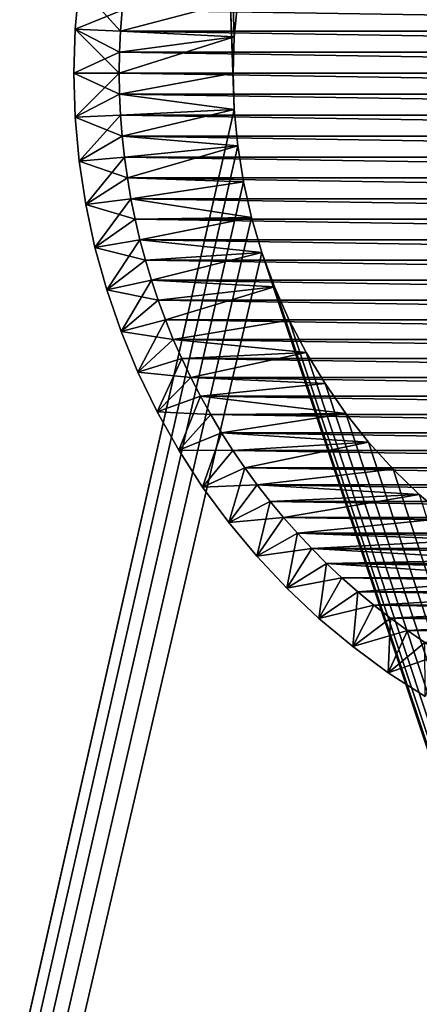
# Model space of a CAD drawing. Extents: x -260 to 260, y -882 to 882.
# Tile 12 of 234: x -217 to -208, y -620 to -599. Entities that reach past the tile are written whole.
import ezdxf

# ---------------------------------------------------------------- set-up
doc = ezdxf.new("R2010")
doc.units = 0
doc.header["$LTSCALE"] = 21.359881
for name, color, linetype in [('1', 7, 'CONTINUOUS'), ('10', 7, 'CONTINUOUS'), ('11', 7, 'CONTINUOUS'), ('12', 7, 'CONTINUOUS'), ('19', 7, 'CONTINUOUS'), ('2', 7, 'CONTINUOUS'), ('20', 7, 'CONTINUOUS'), ('9', 7, 'CONTINUOUS'), ('90', 7, 'CONTINUOUS'), ('91', 7, 'CONTINUOUS'), ('92', 7, 'CONTINUOUS'), ('93', 7, 'CONTINUOUS')]:
    doc.layers.add(name, color=color, linetype=linetype)

msp = doc.modelspace()

# ---------------------------------------------------------------- linework, layer by layer
at = {"layer": '1', "color": 7, "linetype": 'CONTINUOUS'}
for points in [[(-253.525, 0), (-253.525, -812.5), (253.525, 0), (-253.525, 0)], [(253.525, 0), (-253.525, -812.5), (253.525, -812.5), (253.525, 0)]]:
    msp.add_3dface(points, dxfattribs=at)
at = {"layer": '10', "color": 7, "linetype": 'CONTINUOUS'}
for points in [[(-212.474, -600.801, -9), (-212.5, -600, -9), (-212.474, -600.801, -20), (-212.474, -600.801, -9)], [(-212.5, -600, -9), (-212.5, -600, -20), (-212.474, -600.801, -20), (-212.5, -600, -9)], [(-212.397, -601.598, -9), (-212.474, -600.801, -9), (-212.397, -601.598, -20), (-212.397, -601.598, -9)], [(-212.397, -601.598, -20), (-212.474, -600.801, -9), (-212.474, -600.801, -20), (-212.397, -601.598, -20)], [(-212.27, -602.389, -9), (-212.397, -601.598, -9), (-212.27, -602.389, -20), (-212.27, -602.389, -9)], [(-212.27, -602.389, -20), (-212.397, -601.598, -9), (-212.397, -601.598, -20), (-212.27, -602.389, -20)], [(-212.091, -603.171, -9), (-212.27, -602.389, -9), (-212.091, -603.171, -20), (-212.091, -603.171, -9)], [(-212.091, -603.171, -20), (-212.27, -602.389, -9), (-212.27, -602.389, -20), (-212.091, -603.171, -20)], [(-211.863, -603.939, -9), (-212.091, -603.171, -9), (-211.863, -603.939, -20), (-211.863, -603.939, -9)], [(-211.863, -603.939, -20), (-212.091, -603.171, -9), (-212.091, -603.171, -20), (-211.863, -603.939, -20)], [(-211.586, -604.691, -9), (-211.863, -603.939, -9), (-211.586, -604.691, -20), (-211.586, -604.691, -9)], [(-211.586, -604.691, -20), (-211.863, -603.939, -9), (-211.863, -603.939, -20), (-211.586, -604.691, -20)], [(-211.262, -605.424, -9), (-211.586, -604.691, -9), (-211.262, -605.424, -20), (-211.262, -605.424, -9)], [(-211.262, -605.424, -20), (-211.586, -604.691, -9), (-211.586, -604.691, -20), (-211.262, -605.424, -20)], [(-210.891, -606.134, -9), (-211.262, -605.424, -9), (-210.891, -606.134, -20), (-210.891, -606.134, -9)], [(-210.891, -606.134, -20), (-211.262, -605.424, -9), (-211.262, -605.424, -20), (-210.891, -606.134, -20)], [(-210.476, -606.819, -9), (-210.891, -606.134, -9), (-210.476, -606.819, -20), (-210.476, -606.819, -9)], [(-210.476, -606.819, -20), (-210.891, -606.134, -9), (-210.891, -606.134, -20), (-210.476, -606.819, -20)], [(-210.018, -607.476, -9), (-210.476, -606.819, -9), (-210.018, -607.476, -20), (-210.018, -607.476, -9)], [(-210.018, -607.476, -20), (-210.476, -606.819, -9), (-210.476, -606.819, -20), (-210.018, -607.476, -20)], [(-209.518, -608.103, -9), (-210.018, -607.476, -9), (-209.518, -608.103, -20), (-209.518, -608.103, -9)], [(-209.518, -608.103, -20), (-210.018, -607.476, -9), (-210.018, -607.476, -20), (-209.518, -608.103, -20)], [(-208.979, -608.696, -9), (-209.518, -608.103, -9), (-208.979, -608.696, -20), (-208.979, -608.696, -9)], [(-208.979, -608.696, -20), (-209.518, -608.103, -9), (-209.518, -608.103, -20), (-208.979, -608.696, -20)], [(-208.404, -609.253, -9), (-208.979, -608.696, -9), (-208.404, -609.253, -20), (-208.404, -609.253, -9)], [(-208.404, -609.253, -20), (-208.979, -608.696, -9), (-208.979, -608.696, -20), (-208.404, -609.253, -20)], [(-207.794, -609.773, -20), (-208.404, -609.253, -9), (-208.404, -609.253, -20), (-207.794, -609.773, -20)]]:
    msp.add_3dface(points, dxfattribs=at)
at = {"layer": '11', "color": 7, "linetype": 'CONTINUOUS'}
for points in [[(-212.474, -599.199, -20), (-212.397, -598.402, -20), (-214.972, -599.077, -20), (-212.474, -599.199, -20)], [(-214.972, -599.077, -20), (-212.397, -598.402, -20), (-214.936, -598.616, -20), (-214.972, -599.077, -20)], [(-212.5, -600, -20), (-212.474, -599.199, -20), (-215, -600, -20), (-212.5, -600, -20)], [(-215, -600, -20), (-212.474, -599.199, -20), (-214.993, -599.538, -20), (-215, -600, -20)], [(-214.993, -599.538, -20), (-212.474, -599.199, -20), (-214.972, -599.077, -20), (-214.993, -599.538, -20)], [(-212.5, -600, -20), (-215, -600, -20), (-214.993, -600.462, -20), (-212.5, -600, -20)], [(-212.474, -600.801, -20), (-212.5, -600, -20), (-214.993, -600.462, -20), (-212.474, -600.801, -20)], [(-214.972, -600.923, -20), (-212.474, -600.801, -20), (-214.993, -600.462, -20), (-214.972, -600.923, -20)], [(-214.936, -601.384, -20), (-212.474, -600.801, -20), (-214.972, -600.923, -20), (-214.936, -601.384, -20)], [(-212.397, -601.598, -20), (-212.474, -600.801, -20), (-214.936, -601.384, -20), (-212.397, -601.598, -20)], [(-214.886, -601.843, -20), (-212.397, -601.598, -20), (-214.936, -601.384, -20), (-214.886, -601.843, -20)], [(-214.822, -602.301, -20), (-212.397, -601.598, -20), (-214.886, -601.843, -20), (-214.822, -602.301, -20)], [(-212.27, -602.389, -20), (-212.397, -601.598, -20), (-214.822, -602.301, -20), (-212.27, -602.389, -20)], [(-214.745, -602.756, -20), (-212.27, -602.389, -20), (-214.822, -602.301, -20), (-214.745, -602.756, -20)], [(-212.091, -603.171, -20), (-212.27, -602.389, -20), (-214.745, -602.756, -20), (-212.091, -603.171, -20)], [(-214.653, -603.209, -20), (-212.091, -603.171, -20), (-214.745, -602.756, -20), (-214.653, -603.209, -20)], [(-214.547, -603.659, -20), (-212.091, -603.171, -20), (-214.653, -603.209, -20), (-214.547, -603.659, -20)], [(-211.863, -603.939, -20), (-212.091, -603.171, -20), (-214.547, -603.659, -20), (-211.863, -603.939, -20)], [(-214.427, -604.105, -20), (-211.863, -603.939, -20), (-214.547, -603.659, -20), (-214.427, -604.105, -20)], [(-214.294, -604.547, -20), (-211.863, -603.939, -20), (-214.427, -604.105, -20), (-214.294, -604.547, -20)], [(-211.586, -604.691, -20), (-211.863, -603.939, -20), (-214.294, -604.547, -20), (-211.586, -604.691, -20)], [(-214.147, -604.985, -20), (-211.586, -604.691, -20), (-214.294, -604.547, -20), (-214.147, -604.985, -20)], [(-213.987, -605.419, -20), (-211.586, -604.691, -20), (-214.147, -604.985, -20), (-213.987, -605.419, -20)], [(-211.262, -605.424, -20), (-211.586, -604.691, -20), (-213.987, -605.419, -20), (-211.262, -605.424, -20)], [(-213.814, -605.847, -20), (-211.262, -605.424, -20), (-213.987, -605.419, -20), (-213.814, -605.847, -20)], [(-210.891, -606.134, -20), (-211.262, -605.424, -20), (-213.814, -605.847, -20), (-210.891, -606.134, -20)], [(-213.627, -606.269, -20), (-210.891, -606.134, -20), (-213.814, -605.847, -20), (-213.627, -606.269, -20)], [(-213.427, -606.686, -20), (-210.891, -606.134, -20), (-213.627, -606.269, -20), (-213.427, -606.686, -20)], [(-210.476, -606.819, -20), (-210.891, -606.134, -20), (-213.427, -606.686, -20), (-210.476, -606.819, -20)], [(-213.215, -607.096, -20), (-210.476, -606.819, -20), (-213.427, -606.686, -20), (-213.215, -607.096, -20)], [(-210.018, -607.476, -20), (-210.476, -606.819, -20), (-213.215, -607.096, -20), (-210.018, -607.476, -20)], [(-212.99, -607.5, -20), (-210.018, -607.476, -20), (-213.215, -607.096, -20), (-212.99, -607.5, -20)], [(-212.753, -607.896, -20), (-210.018, -607.476, -20), (-212.99, -607.5, -20), (-212.753, -607.896, -20)], [(-209.518, -608.103, -20), (-210.018, -607.476, -20), (-212.753, -607.896, -20), (-209.518, -608.103, -20)], [(-212.504, -608.285, -20), (-209.518, -608.103, -20), (-212.753, -607.896, -20), (-212.504, -608.285, -20)], [(-212.243, -608.667, -20), (-209.518, -608.103, -20), (-212.504, -608.285, -20), (-212.243, -608.667, -20)], [(-208.979, -608.696, -20), (-209.518, -608.103, -20), (-212.243, -608.667, -20), (-208.979, -608.696, -20)], [(-211.97, -609.04, -20), (-208.979, -608.696, -20), (-212.243, -608.667, -20), (-211.97, -609.04, -20)], [(-208.404, -609.253, -20), (-208.979, -608.696, -20), (-211.97, -609.04, -20), (-208.404, -609.253, -20)], [(-211.686, -609.404, -20), (-208.404, -609.253, -20), (-211.97, -609.04, -20), (-211.686, -609.404, -20)], [(-211.391, -609.759, -20), (-208.404, -609.253, -20), (-211.686, -609.404, -20), (-211.391, -609.759, -20)], [(-207.794, -609.773, -20), (-208.404, -609.253, -20), (-211.391, -609.759, -20), (-207.794, -609.773, -20)], [(-211.085, -610.105, -20), (-207.794, -609.773, -20), (-211.391, -609.759, -20), (-211.085, -610.105, -20)], [(-207.152, -610.252, -20), (-207.794, -609.773, -20), (-211.085, -610.105, -20), (-207.152, -610.252, -20)], [(-210.769, -610.442, -20), (-207.152, -610.252, -20), (-211.085, -610.105, -20), (-210.769, -610.442, -20)], [(-206.48, -610.689, -20), (-207.152, -610.252, -20), (-210.769, -610.442, -20), (-206.48, -610.689, -20)], [(-210.442, -610.769, -20), (-206.48, -610.689, -20), (-210.769, -610.442, -20), (-210.442, -610.769, -20)], [(-205.782, -611.083, -20), (-206.48, -610.689, -20), (-210.442, -610.769, -20), (-205.782, -611.083, -20)], [(-210.105, -611.085, -20), (-205.782, -611.083, -20), (-210.442, -610.769, -20), (-210.105, -611.085, -20)], [(-209.759, -611.391, -20), (-205.782, -611.083, -20), (-210.105, -611.085, -20), (-209.759, -611.391, -20)], [(-205.06, -611.43, -20), (-205.782, -611.083, -20), (-209.759, -611.391, -20), (-205.06, -611.43, -20)], [(-209.404, -611.686, -20), (-205.06, -611.43, -20), (-209.759, -611.391, -20), (-209.404, -611.686, -20)], [(-204.317, -611.731, -20), (-205.06, -611.43, -20), (-209.404, -611.686, -20), (-204.317, -611.731, -20)], [(-209.04, -611.97, -20), (-204.317, -611.731, -20), (-209.404, -611.686, -20), (-209.04, -611.97, -20)], [(-203.557, -611.983, -20), (-204.317, -611.731, -20), (-209.04, -611.97, -20), (-203.557, -611.983, -20)], [(-208.667, -612.243, -20), (-203.557, -611.983, -20), (-209.04, -611.97, -20), (-208.667, -612.243, -20)], [(-202.782, -612.187, -20), (-203.557, -611.983, -20), (-208.667, -612.243, -20), (-202.782, -612.187, -20)], [(-201.995, -612.34, -20), (-202.782, -612.187, -20), (-208.667, -612.243, -20), (-201.995, -612.34, -20)], [(-208.285, -612.504, -20), (-201.995, -612.34, -20), (-208.667, -612.243, -20), (-208.285, -612.504, -20)]]:
    msp.add_3dface(points, dxfattribs=at)
at = {"layer": '12', "color": 7, "linetype": 'CONTINUOUS'}
for points in [[(-214.936, -598.616, -70), (-185.028, -599.077, -70), (-214.972, -599.077, -70), (-214.936, -598.616, -70)], [(-185.064, -598.616, -70), (-185.028, -599.077, -70), (-214.936, -598.616, -70), (-185.064, -598.616, -70)], [(-214.972, -599.077, -70), (-185.007, -599.538, -70), (-214.993, -599.538, -70), (-214.972, -599.077, -70)], [(-185.028, -599.077, -70), (-185.007, -599.538, -70), (-214.972, -599.077, -70), (-185.028, -599.077, -70)], [(-214.993, -599.538, -70), (-185, -600, -70), (-215, -600, -70), (-214.993, -599.538, -70)], [(-185.007, -599.538, -70), (-185, -600, -70), (-214.993, -599.538, -70), (-185.007, -599.538, -70)], [(-215, -600, -70), (-185, -600, -70), (-185.007, -600.462, -70), (-215, -600, -70)], [(-214.993, -600.462, -70), (-215, -600, -70), (-185.007, -600.462, -70), (-214.993, -600.462, -70)], [(-214.972, -600.923, -70), (-214.993, -600.462, -70), (-185.028, -600.923, -70), (-214.972, -600.923, -70)], [(-185.028, -600.923, -70), (-214.993, -600.462, -70), (-185.007, -600.462, -70), (-185.028, -600.923, -70)], [(-214.936, -601.384, -70), (-214.972, -600.923, -70), (-185.064, -601.384, -70), (-214.936, -601.384, -70)], [(-185.064, -601.384, -70), (-214.972, -600.923, -70), (-185.028, -600.923, -70), (-185.064, -601.384, -70)], [(-214.886, -601.843, -70), (-214.936, -601.384, -70), (-185.114, -601.843, -70), (-214.886, -601.843, -70)], [(-185.114, -601.843, -70), (-214.936, -601.384, -70), (-185.064, -601.384, -70), (-185.114, -601.843, -70)], [(-214.822, -602.301, -70), (-214.886, -601.843, -70), (-185.178, -602.301, -70), (-214.822, -602.301, -70)], [(-185.178, -602.301, -70), (-214.886, -601.843, -70), (-185.114, -601.843, -70), (-185.178, -602.301, -70)], [(-214.745, -602.756, -70), (-214.822, -602.301, -70), (-185.255, -602.756, -70), (-214.745, -602.756, -70)], [(-185.255, -602.756, -70), (-214.822, -602.301, -70), (-185.178, -602.301, -70), (-185.255, -602.756, -70)], [(-214.653, -603.209, -70), (-214.745, -602.756, -70), (-185.347, -603.209, -70), (-214.653, -603.209, -70)], [(-185.347, -603.209, -70), (-214.745, -602.756, -70), (-185.255, -602.756, -70), (-185.347, -603.209, -70)], [(-214.547, -603.659, -70), (-214.653, -603.209, -70), (-185.453, -603.659, -70), (-214.547, -603.659, -70)], [(-185.453, -603.659, -70), (-214.653, -603.209, -70), (-185.347, -603.209, -70), (-185.453, -603.659, -70)], [(-214.427, -604.105, -70), (-214.547, -603.659, -70), (-185.573, -604.105, -70), (-214.427, -604.105, -70)], [(-185.573, -604.105, -70), (-214.547, -603.659, -70), (-185.453, -603.659, -70), (-185.573, -604.105, -70)], [(-214.294, -604.547, -70), (-214.427, -604.105, -70), (-185.706, -604.547, -70), (-214.294, -604.547, -70)], [(-185.706, -604.547, -70), (-214.427, -604.105, -70), (-185.573, -604.105, -70), (-185.706, -604.547, -70)], [(-214.147, -604.985, -70), (-214.294, -604.547, -70), (-185.853, -604.985, -70), (-214.147, -604.985, -70)], [(-185.853, -604.985, -70), (-214.294, -604.547, -70), (-185.706, -604.547, -70), (-185.853, -604.985, -70)], [(-213.987, -605.419, -70), (-214.147, -604.985, -70), (-186.013, -605.419, -70), (-213.987, -605.419, -70)], [(-186.013, -605.419, -70), (-214.147, -604.985, -70), (-185.853, -604.985, -70), (-186.013, -605.419, -70)], [(-213.814, -605.847, -70), (-213.987, -605.419, -70), (-186.186, -605.847, -70), (-213.814, -605.847, -70)], [(-186.186, -605.847, -70), (-213.987, -605.419, -70), (-186.013, -605.419, -70), (-186.186, -605.847, -70)], [(-213.627, -606.269, -70), (-213.814, -605.847, -70), (-186.373, -606.269, -70), (-213.627, -606.269, -70)], [(-186.373, -606.269, -70), (-213.814, -605.847, -70), (-186.186, -605.847, -70), (-186.373, -606.269, -70)], [(-213.427, -606.686, -70), (-213.627, -606.269, -70), (-186.573, -606.686, -70), (-213.427, -606.686, -70)], [(-186.573, -606.686, -70), (-213.627, -606.269, -70), (-186.373, -606.269, -70), (-186.573, -606.686, -70)], [(-213.215, -607.096, -70), (-213.427, -606.686, -70), (-186.785, -607.096, -70), (-213.215, -607.096, -70)], [(-186.785, -607.096, -70), (-213.427, -606.686, -70), (-186.573, -606.686, -70), (-186.785, -607.096, -70)], [(-212.99, -607.5, -70), (-213.215, -607.096, -70), (-187.01, -607.5, -70), (-212.99, -607.5, -70)], [(-187.01, -607.5, -70), (-213.215, -607.096, -70), (-186.785, -607.096, -70), (-187.01, -607.5, -70)], [(-212.753, -607.896, -70), (-212.99, -607.5, -70), (-187.247, -607.896, -70), (-212.753, -607.896, -70)], [(-187.247, -607.896, -70), (-212.99, -607.5, -70), (-187.01, -607.5, -70), (-187.247, -607.896, -70)], [(-212.504, -608.285, -70), (-212.753, -607.896, -70), (-187.496, -608.285, -70), (-212.504, -608.285, -70)], [(-187.496, -608.285, -70), (-212.753, -607.896, -70), (-187.247, -607.896, -70), (-187.496, -608.285, -70)], [(-212.243, -608.667, -70), (-212.504, -608.285, -70), (-187.757, -608.667, -70), (-212.243, -608.667, -70)], [(-187.757, -608.667, -70), (-212.504, -608.285, -70), (-187.496, -608.285, -70), (-187.757, -608.667, -70)], [(-211.97, -609.04, -70), (-212.243, -608.667, -70), (-188.03, -609.04, -70), (-211.97, -609.04, -70)], [(-188.03, -609.04, -70), (-212.243, -608.667, -70), (-187.757, -608.667, -70), (-188.03, -609.04, -70)], [(-211.686, -609.404, -70), (-211.97, -609.04, -70), (-188.314, -609.404, -70), (-211.686, -609.404, -70)], [(-188.314, -609.404, -70), (-211.97, -609.04, -70), (-188.03, -609.04, -70), (-188.314, -609.404, -70)], [(-211.391, -609.759, -70), (-211.686, -609.404, -70), (-188.609, -609.759, -70), (-211.391, -609.759, -70)], [(-188.609, -609.759, -70), (-211.686, -609.404, -70), (-188.314, -609.404, -70), (-188.609, -609.759, -70)], [(-211.085, -610.105, -70), (-211.391, -609.759, -70), (-188.915, -610.105, -70), (-211.085, -610.105, -70)], [(-188.915, -610.105, -70), (-211.391, -609.759, -70), (-188.609, -609.759, -70), (-188.915, -610.105, -70)], [(-210.769, -610.442, -70), (-211.085, -610.105, -70), (-189.231, -610.442, -70), (-210.769, -610.442, -70)], [(-189.231, -610.442, -70), (-211.085, -610.105, -70), (-188.915, -610.105, -70), (-189.231, -610.442, -70)], [(-210.442, -610.769, -70), (-210.769, -610.442, -70), (-189.558, -610.769, -70), (-210.442, -610.769, -70)], [(-189.558, -610.769, -70), (-210.769, -610.442, -70), (-189.231, -610.442, -70), (-189.558, -610.769, -70)], [(-210.105, -611.085, -70), (-210.442, -610.769, -70), (-189.895, -611.085, -70), (-210.105, -611.085, -70)], [(-189.895, -611.085, -70), (-210.442, -610.769, -70), (-189.558, -610.769, -70), (-189.895, -611.085, -70)], [(-209.759, -611.391, -70), (-210.105, -611.085, -70), (-190.241, -611.391, -70), (-209.759, -611.391, -70)], [(-190.241, -611.391, -70), (-210.105, -611.085, -70), (-189.895, -611.085, -70), (-190.241, -611.391, -70)], [(-209.404, -611.686, -70), (-209.759, -611.391, -70), (-190.596, -611.686, -70), (-209.404, -611.686, -70)], [(-190.596, -611.686, -70), (-209.759, -611.391, -70), (-190.241, -611.391, -70), (-190.596, -611.686, -70)], [(-209.04, -611.97, -70), (-209.404, -611.686, -70), (-190.96, -611.97, -70), (-209.04, -611.97, -70)], [(-190.96, -611.97, -70), (-209.404, -611.686, -70), (-190.596, -611.686, -70), (-190.96, -611.97, -70)], [(-208.667, -612.243, -70), (-209.04, -611.97, -70), (-191.333, -612.243, -70), (-208.667, -612.243, -70)], [(-191.333, -612.243, -70), (-209.04, -611.97, -70), (-190.96, -611.97, -70), (-191.333, -612.243, -70)], [(-208.285, -612.504, -70), (-208.667, -612.243, -70), (-191.715, -612.504, -70), (-208.285, -612.504, -70)], [(-191.715, -612.504, -70), (-208.667, -612.243, -70), (-191.333, -612.243, -70), (-191.715, -612.504, -70)]]:
    msp.add_3dface(points, dxfattribs=at)
at = {"layer": '19', "color": 7, "linetype": 'CONTINUOUS'}
for points in [[(-215.971, -599.034, -21), (-215.883, -598.071, -21), (-215.971, -599.034, -69), (-215.971, -599.034, -21)], [(-215.971, -599.034, -69), (-215.883, -598.071, -21), (-215.883, -598.071, -69), (-215.971, -599.034, -69)], [(-216, -600, -21), (-215.971, -599.034, -21), (-216, -600, -69), (-216, -600, -21)], [(-216, -600, -69), (-215.971, -599.034, -21), (-215.971, -599.034, -69), (-216, -600, -69)]]:
    msp.add_3dface(points, dxfattribs=at)
at = {"layer": '2', "color": 7, "linetype": 'CONTINUOUS'}
for points in [[(-212.474, -600.801, -9), (-260.487, -812.5, -9), (-239.75, 145, -9), (-212.474, -600.801, -9)], [(-212.474, -599.199, -9), (-212.5, -600, -9), (-239.75, 145, -9), (-212.474, -599.199, -9)], [(-212.5, -600, -9), (-212.474, -600.801, -9), (-239.75, 145, -9), (-212.5, -600, -9)], [(-212.397, -598.402, -9), (-212.474, -599.199, -9), (-239.75, 145, -9), (-212.397, -598.402, -9)], [(-212.397, -601.598, -9), (-260.487, -812.5, -9), (-212.474, -600.801, -9), (-212.397, -601.598, -9)], [(-212.27, -602.389, -9), (-260.487, -812.5, -9), (-212.397, -601.598, -9), (-212.27, -602.389, -9)], [(-212.091, -603.171, -9), (-260.487, -812.5, -9), (-212.27, -602.389, -9), (-212.091, -603.171, -9)], [(-211.863, -603.939, -9), (-260.487, -812.5, -9), (-212.091, -603.171, -9), (-211.863, -603.939, -9)], [(-260.487, -812.5, -9), (-211.863, -603.939, -9), (-156.739, -769, -9), (-260.487, -812.5, -9)], [(-211.863, -603.939, -9), (-211.586, -604.691, -9), (-156.739, -769, -9), (-211.863, -603.939, -9)], [(-211.586, -604.691, -9), (-211.262, -605.424, -9), (-156.739, -769, -9), (-211.586, -604.691, -9)], [(-211.262, -605.424, -9), (-210.891, -606.134, -9), (-156.739, -769, -9), (-211.262, -605.424, -9)], [(-210.891, -606.134, -9), (-210.476, -606.819, -9), (-156.739, -769, -9), (-210.891, -606.134, -9)], [(-210.476, -606.819, -9), (-210.018, -607.476, -9), (-156.739, -769, -9), (-210.476, -606.819, -9)], [(-210.018, -607.476, -9), (-209.518, -608.103, -9), (-156.739, -769, -9), (-210.018, -607.476, -9)], [(-209.518, -608.103, -9), (-208.979, -608.696, -9), (-156.739, -769, -9), (-209.518, -608.103, -9)], [(-208.979, -608.696, -9), (-208.404, -609.253, -9), (-156.739, -769, -9), (-208.979, -608.696, -9)]]:
    msp.add_3dface(points, dxfattribs=at)
at = {"layer": '20', "color": 7, "linetype": 'CONTINUOUS'}
for points in [[(-216, -600, -21), (-216, -600, -69), (-215.971, -600.966, -69), (-216, -600, -21)], [(-215.971, -600.966, -21), (-216, -600, -21), (-215.971, -600.966, -69), (-215.971, -600.966, -21)], [(-215.883, -601.929, -21), (-215.971, -600.966, -21), (-215.883, -601.929, -69), (-215.883, -601.929, -21)], [(-215.883, -601.929, -69), (-215.971, -600.966, -21), (-215.971, -600.966, -69), (-215.883, -601.929, -69)], [(-215.738, -602.884, -21), (-215.883, -601.929, -21), (-215.738, -602.884, -69), (-215.738, -602.884, -21)], [(-215.738, -602.884, -69), (-215.883, -601.929, -21), (-215.883, -601.929, -69), (-215.738, -602.884, -69)], [(-215.535, -603.829, -21), (-215.738, -602.884, -21), (-215.535, -603.829, -69), (-215.535, -603.829, -21)], [(-215.535, -603.829, -69), (-215.738, -602.884, -21), (-215.738, -602.884, -69), (-215.535, -603.829, -69)], [(-215.276, -604.76, -21), (-215.535, -603.829, -21), (-215.276, -604.76, -69), (-215.276, -604.76, -21)], [(-215.276, -604.76, -69), (-215.535, -603.829, -21), (-215.535, -603.829, -69), (-215.276, -604.76, -69)], [(-214.96, -605.674, -21), (-215.276, -604.76, -21), (-214.96, -605.674, -69), (-214.96, -605.674, -21)], [(-214.96, -605.674, -69), (-215.276, -604.76, -21), (-215.276, -604.76, -69), (-214.96, -605.674, -69)], [(-214.59, -606.567, -21), (-214.96, -605.674, -21), (-214.59, -606.567, -69), (-214.59, -606.567, -21)], [(-214.59, -606.567, -69), (-214.96, -605.674, -21), (-214.96, -605.674, -69), (-214.59, -606.567, -69)], [(-214.167, -607.436, -21), (-214.59, -606.567, -21), (-214.167, -607.436, -69), (-214.167, -607.436, -21)], [(-214.167, -607.436, -69), (-214.59, -606.567, -21), (-214.59, -606.567, -69), (-214.167, -607.436, -69)], [(-213.693, -608.277, -21), (-214.167, -607.436, -21), (-213.693, -608.277, -69), (-213.693, -608.277, -21)], [(-213.693, -608.277, -69), (-214.167, -607.436, -21), (-214.167, -607.436, -69), (-213.693, -608.277, -69)], [(-213.168, -609.089, -21), (-213.693, -608.277, -21), (-213.168, -609.089, -69), (-213.168, -609.089, -21)], [(-213.168, -609.089, -69), (-213.693, -608.277, -21), (-213.693, -608.277, -69), (-213.168, -609.089, -69)], [(-212.595, -609.868, -21), (-213.168, -609.089, -21), (-212.595, -609.868, -69), (-212.595, -609.868, -21)], [(-212.595, -609.868, -69), (-213.168, -609.089, -21), (-213.168, -609.089, -69), (-212.595, -609.868, -69)], [(-211.976, -610.61, -21), (-212.595, -609.868, -21), (-211.976, -610.61, -69), (-211.976, -610.61, -21)], [(-211.976, -610.61, -69), (-212.595, -609.868, -21), (-212.595, -609.868, -69), (-211.976, -610.61, -69)], [(-211.314, -611.314, -21), (-211.976, -610.61, -21), (-211.314, -611.314, -69), (-211.314, -611.314, -21)], [(-211.314, -611.314, -69), (-211.976, -610.61, -21), (-211.976, -610.61, -69), (-211.314, -611.314, -69)], [(-210.61, -611.976, -21), (-211.314, -611.314, -21), (-210.61, -611.976, -69), (-210.61, -611.976, -21)], [(-210.61, -611.976, -69), (-211.314, -611.314, -21), (-211.314, -611.314, -69), (-210.61, -611.976, -69)], [(-209.868, -612.595, -21), (-210.61, -611.976, -21), (-209.868, -612.595, -69), (-209.868, -612.595, -21)], [(-209.868, -612.595, -69), (-210.61, -611.976, -21), (-210.61, -611.976, -69), (-209.868, -612.595, -69)], [(-209.089, -613.168, -21), (-209.868, -612.595, -21), (-209.089, -613.168, -69), (-209.089, -613.168, -21)], [(-209.089, -613.168, -69), (-209.868, -612.595, -21), (-209.868, -612.595, -69), (-209.089, -613.168, -69)], [(-208.277, -613.693, -21), (-209.089, -613.168, -21), (-208.277, -613.693, -69), (-208.277, -613.693, -21)], [(-208.277, -613.693, -69), (-209.089, -613.168, -21), (-209.089, -613.168, -69), (-208.277, -613.693, -69)]]:
    msp.add_3dface(points, dxfattribs=at)
at = {"layer": '9', "color": 7, "linetype": 'CONTINUOUS'}
for points in [[(-212.474, -599.199, -9), (-212.397, -598.402, -9), (-212.474, -599.199, -20), (-212.474, -599.199, -9)], [(-212.474, -599.199, -20), (-212.397, -598.402, -9), (-212.397, -598.402, -20), (-212.474, -599.199, -20)], [(-212.5, -600, -9), (-212.474, -599.199, -9), (-212.5, -600, -20), (-212.5, -600, -9)], [(-212.5, -600, -20), (-212.474, -599.199, -9), (-212.474, -599.199, -20), (-212.5, -600, -20)]]:
    msp.add_3dface(points, dxfattribs=at)
at = {"layer": '90', "color": 7, "linetype": 'CONTINUOUS'}
for points in [[(-214.936, -598.616, -20), (-215.883, -598.071, -21), (-215.971, -599.034, -21), (-214.936, -598.616, -20)], [(-214.972, -599.077, -20), (-214.936, -598.616, -20), (-215.971, -599.034, -21), (-214.972, -599.077, -20)], [(-214.993, -599.538, -20), (-215.971, -599.034, -21), (-216, -600, -21), (-214.993, -599.538, -20)], [(-214.993, -599.538, -20), (-214.972, -599.077, -20), (-215.971, -599.034, -21), (-214.993, -599.538, -20)], [(-215, -600, -20), (-214.993, -599.538, -20), (-216, -600, -21), (-215, -600, -20)]]:
    msp.add_3dface(points, dxfattribs=at)
at = {"layer": '91', "color": 7, "linetype": 'CONTINUOUS'}
for points in [[(-215, -600, -20), (-216, -600, -21), (-215.971, -600.966, -21), (-215, -600, -20)], [(-214.993, -600.462, -20), (-215, -600, -20), (-215.971, -600.966, -21), (-214.993, -600.462, -20)], [(-214.972, -600.923, -20), (-214.993, -600.462, -20), (-215.971, -600.966, -21), (-214.972, -600.923, -20)], [(-214.972, -600.923, -20), (-215.971, -600.966, -21), (-215.883, -601.929, -21), (-214.972, -600.923, -20)], [(-214.936, -601.384, -20), (-214.972, -600.923, -20), (-215.883, -601.929, -21), (-214.936, -601.384, -20)], [(-214.886, -601.843, -20), (-214.936, -601.384, -20), (-215.883, -601.929, -21), (-214.886, -601.843, -20)], [(-214.886, -601.843, -20), (-215.883, -601.929, -21), (-215.738, -602.884, -21), (-214.886, -601.843, -20)], [(-214.822, -602.301, -20), (-214.886, -601.843, -20), (-215.738, -602.884, -21), (-214.822, -602.301, -20)], [(-214.745, -602.756, -20), (-214.822, -602.301, -20), (-215.738, -602.884, -21), (-214.745, -602.756, -20)], [(-214.745, -602.756, -20), (-215.738, -602.884, -21), (-215.535, -603.829, -21), (-214.745, -602.756, -20)], [(-214.653, -603.209, -20), (-214.745, -602.756, -20), (-215.535, -603.829, -21), (-214.653, -603.209, -20)], [(-214.547, -603.659, -20), (-214.653, -603.209, -20), (-215.535, -603.829, -21), (-214.547, -603.659, -20)], [(-214.547, -603.659, -20), (-215.535, -603.829, -21), (-215.276, -604.76, -21), (-214.547, -603.659, -20)], [(-214.427, -604.105, -20), (-214.547, -603.659, -20), (-215.276, -604.76, -21), (-214.427, -604.105, -20)], [(-214.294, -604.547, -20), (-214.427, -604.105, -20), (-215.276, -604.76, -21), (-214.294, -604.547, -20)], [(-214.294, -604.547, -20), (-215.276, -604.76, -21), (-214.96, -605.674, -21), (-214.294, -604.547, -20)], [(-214.147, -604.985, -20), (-214.294, -604.547, -20), (-214.96, -605.674, -21), (-214.147, -604.985, -20)], [(-213.987, -605.419, -20), (-214.147, -604.985, -20), (-214.96, -605.674, -21), (-213.987, -605.419, -20)], [(-213.987, -605.419, -20), (-214.96, -605.674, -21), (-214.59, -606.567, -21), (-213.987, -605.419, -20)], [(-213.814, -605.847, -20), (-213.987, -605.419, -20), (-214.59, -606.567, -21), (-213.814, -605.847, -20)], [(-213.627, -606.269, -20), (-213.814, -605.847, -20), (-214.59, -606.567, -21), (-213.627, -606.269, -20)], [(-213.627, -606.269, -20), (-214.59, -606.567, -21), (-214.167, -607.436, -21), (-213.627, -606.269, -20)], [(-213.427, -606.686, -20), (-213.627, -606.269, -20), (-214.167, -607.436, -21), (-213.427, -606.686, -20)], [(-213.215, -607.096, -20), (-213.427, -606.686, -20), (-214.167, -607.436, -21), (-213.215, -607.096, -20)], [(-213.215, -607.096, -20), (-214.167, -607.436, -21), (-213.693, -608.277, -21), (-213.215, -607.096, -20)], [(-212.99, -607.5, -20), (-213.215, -607.096, -20), (-213.693, -608.277, -21), (-212.99, -607.5, -20)], [(-212.753, -607.896, -20), (-212.99, -607.5, -20), (-213.693, -608.277, -21), (-212.753, -607.896, -20)], [(-212.753, -607.896, -20), (-213.693, -608.277, -21), (-213.168, -609.089, -21), (-212.753, -607.896, -20)], [(-212.504, -608.285, -20), (-212.753, -607.896, -20), (-213.168, -609.089, -21), (-212.504, -608.285, -20)], [(-212.243, -608.667, -20), (-212.504, -608.285, -20), (-213.168, -609.089, -21), (-212.243, -608.667, -20)], [(-212.243, -608.667, -20), (-213.168, -609.089, -21), (-212.595, -609.868, -21), (-212.243, -608.667, -20)], [(-211.97, -609.04, -20), (-212.243, -608.667, -20), (-212.595, -609.868, -21), (-211.97, -609.04, -20)], [(-211.686, -609.404, -20), (-211.97, -609.04, -20), (-212.595, -609.868, -21), (-211.686, -609.404, -20)], [(-211.686, -609.404, -20), (-212.595, -609.868, -21), (-211.976, -610.61, -21), (-211.686, -609.404, -20)], [(-211.391, -609.759, -20), (-211.686, -609.404, -20), (-211.976, -610.61, -21), (-211.391, -609.759, -20)], [(-211.085, -610.105, -20), (-211.391, -609.759, -20), (-211.976, -610.61, -21), (-211.085, -610.105, -20)], [(-211.085, -610.105, -20), (-211.976, -610.61, -21), (-211.314, -611.314, -21), (-211.085, -610.105, -20)], [(-210.769, -610.442, -20), (-211.085, -610.105, -20), (-211.314, -611.314, -21), (-210.769, -610.442, -20)], [(-210.442, -610.769, -20), (-210.769, -610.442, -20), (-211.314, -611.314, -21), (-210.442, -610.769, -20)], [(-210.442, -610.769, -20), (-211.314, -611.314, -21), (-210.61, -611.976, -21), (-210.442, -610.769, -20)], [(-210.105, -611.085, -20), (-210.442, -610.769, -20), (-210.61, -611.976, -21), (-210.105, -611.085, -20)], [(-209.759, -611.391, -20), (-210.105, -611.085, -20), (-210.61, -611.976, -21), (-209.759, -611.391, -20)], [(-209.759, -611.391, -20), (-210.61, -611.976, -21), (-209.868, -612.595, -21), (-209.759, -611.391, -20)], [(-209.404, -611.686, -20), (-209.759, -611.391, -20), (-209.868, -612.595, -21), (-209.404, -611.686, -20)], [(-209.04, -611.97, -20), (-209.404, -611.686, -20), (-209.868, -612.595, -21), (-209.04, -611.97, -20)], [(-209.04, -611.97, -20), (-209.868, -612.595, -21), (-209.089, -613.168, -21), (-209.04, -611.97, -20)], [(-208.667, -612.243, -20), (-209.04, -611.97, -20), (-209.089, -613.168, -21), (-208.667, -612.243, -20)], [(-208.285, -612.504, -20), (-208.667, -612.243, -20), (-209.089, -613.168, -21), (-208.285, -612.504, -20)], [(-208.285, -612.504, -20), (-209.089, -613.168, -21), (-208.277, -613.693, -21), (-208.285, -612.504, -20)]]:
    msp.add_3dface(points, dxfattribs=at)
at = {"layer": '92', "color": 7, "linetype": 'CONTINUOUS'}
for points in [[(-214.972, -599.077, -70), (-215.971, -599.034, -69), (-215.883, -598.071, -69), (-214.972, -599.077, -70)], [(-214.936, -598.616, -70), (-214.972, -599.077, -70), (-215.883, -598.071, -69), (-214.936, -598.616, -70)], [(-215, -600, -70), (-216, -600, -69), (-215.971, -599.034, -69), (-215, -600, -70)], [(-214.972, -599.077, -70), (-214.993, -599.538, -70), (-215.971, -599.034, -69), (-214.972, -599.077, -70)], [(-214.993, -599.538, -70), (-215, -600, -70), (-215.971, -599.034, -69), (-214.993, -599.538, -70)]]:
    msp.add_3dface(points, dxfattribs=at)
at = {"layer": '93', "color": 7, "linetype": 'CONTINUOUS'}
for points in [[(-215, -600, -70), (-214.993, -600.462, -70), (-216, -600, -69), (-215, -600, -70)], [(-216, -600, -69), (-214.993, -600.462, -70), (-215.971, -600.966, -69), (-216, -600, -69)], [(-214.993, -600.462, -70), (-214.972, -600.923, -70), (-215.971, -600.966, -69), (-214.993, -600.462, -70)], [(-214.972, -600.923, -70), (-214.936, -601.384, -70), (-215.971, -600.966, -69), (-214.972, -600.923, -70)], [(-214.936, -601.384, -70), (-215.883, -601.929, -69), (-215.971, -600.966, -69), (-214.936, -601.384, -70)], [(-214.936, -601.384, -70), (-214.886, -601.843, -70), (-215.883, -601.929, -69), (-214.936, -601.384, -70)], [(-214.886, -601.843, -70), (-214.822, -602.301, -70), (-215.883, -601.929, -69), (-214.886, -601.843, -70)], [(-214.822, -602.301, -70), (-215.738, -602.884, -69), (-215.883, -601.929, -69), (-214.822, -602.301, -70)], [(-214.822, -602.301, -70), (-214.745, -602.756, -70), (-215.738, -602.884, -69), (-214.822, -602.301, -70)], [(-214.745, -602.756, -70), (-214.653, -603.209, -70), (-215.738, -602.884, -69), (-214.745, -602.756, -70)], [(-214.653, -603.209, -70), (-215.535, -603.829, -69), (-215.738, -602.884, -69), (-214.653, -603.209, -70)], [(-214.653, -603.209, -70), (-214.547, -603.659, -70), (-215.535, -603.829, -69), (-214.653, -603.209, -70)], [(-214.547, -603.659, -70), (-214.427, -604.105, -70), (-215.535, -603.829, -69), (-214.547, -603.659, -70)], [(-214.427, -604.105, -70), (-215.276, -604.76, -69), (-215.535, -603.829, -69), (-214.427, -604.105, -70)], [(-214.427, -604.105, -70), (-214.294, -604.547, -70), (-215.276, -604.76, -69), (-214.427, -604.105, -70)], [(-214.294, -604.547, -70), (-214.147, -604.985, -70), (-215.276, -604.76, -69), (-214.294, -604.547, -70)], [(-214.147, -604.985, -70), (-214.96, -605.674, -69), (-215.276, -604.76, -69), (-214.147, -604.985, -70)], [(-214.147, -604.985, -70), (-213.987, -605.419, -70), (-214.96, -605.674, -69), (-214.147, -604.985, -70)], [(-213.987, -605.419, -70), (-213.814, -605.847, -70), (-214.96, -605.674, -69), (-213.987, -605.419, -70)], [(-213.814, -605.847, -70), (-214.59, -606.567, -69), (-214.96, -605.674, -69), (-213.814, -605.847, -70)], [(-213.814, -605.847, -70), (-213.627, -606.269, -70), (-214.59, -606.567, -69), (-213.814, -605.847, -70)], [(-213.627, -606.269, -70), (-213.427, -606.686, -70), (-214.59, -606.567, -69), (-213.627, -606.269, -70)], [(-213.427, -606.686, -70), (-214.167, -607.436, -69), (-214.59, -606.567, -69), (-213.427, -606.686, -70)], [(-213.427, -606.686, -70), (-213.215, -607.096, -70), (-214.167, -607.436, -69), (-213.427, -606.686, -70)], [(-213.215, -607.096, -70), (-212.99, -607.5, -70), (-214.167, -607.436, -69), (-213.215, -607.096, -70)], [(-212.99, -607.5, -70), (-213.693, -608.277, -69), (-214.167, -607.436, -69), (-212.99, -607.5, -70)], [(-212.99, -607.5, -70), (-212.753, -607.896, -70), (-213.693, -608.277, -69), (-212.99, -607.5, -70)], [(-212.753, -607.896, -70), (-212.504, -608.285, -70), (-213.693, -608.277, -69), (-212.753, -607.896, -70)], [(-212.504, -608.285, -70), (-213.168, -609.089, -69), (-213.693, -608.277, -69), (-212.504, -608.285, -70)], [(-212.504, -608.285, -70), (-212.243, -608.667, -70), (-213.168, -609.089, -69), (-212.504, -608.285, -70)], [(-212.243, -608.667, -70), (-211.97, -609.04, -70), (-213.168, -609.089, -69), (-212.243, -608.667, -70)], [(-211.97, -609.04, -70), (-212.595, -609.868, -69), (-213.168, -609.089, -69), (-211.97, -609.04, -70)], [(-211.97, -609.04, -70), (-211.686, -609.404, -70), (-212.595, -609.868, -69), (-211.97, -609.04, -70)], [(-211.686, -609.404, -70), (-211.391, -609.759, -70), (-212.595, -609.868, -69), (-211.686, -609.404, -70)], [(-211.391, -609.759, -70), (-211.976, -610.61, -69), (-212.595, -609.868, -69), (-211.391, -609.759, -70)], [(-211.391, -609.759, -70), (-211.085, -610.105, -70), (-211.976, -610.61, -69), (-211.391, -609.759, -70)], [(-211.085, -610.105, -70), (-210.769, -610.442, -70), (-211.976, -610.61, -69), (-211.085, -610.105, -70)], [(-210.769, -610.442, -70), (-211.314, -611.314, -69), (-211.976, -610.61, -69), (-210.769, -610.442, -70)], [(-210.769, -610.442, -70), (-210.442, -610.769, -70), (-211.314, -611.314, -69), (-210.769, -610.442, -70)], [(-210.442, -610.769, -70), (-210.105, -611.085, -70), (-211.314, -611.314, -69), (-210.442, -610.769, -70)], [(-210.105, -611.085, -70), (-210.61, -611.976, -69), (-211.314, -611.314, -69), (-210.105, -611.085, -70)], [(-210.105, -611.085, -70), (-209.759, -611.391, -70), (-210.61, -611.976, -69), (-210.105, -611.085, -70)], [(-209.759, -611.391, -70), (-209.404, -611.686, -70), (-210.61, -611.976, -69), (-209.759, -611.391, -70)], [(-209.404, -611.686, -70), (-209.868, -612.595, -69), (-210.61, -611.976, -69), (-209.404, -611.686, -70)], [(-209.404, -611.686, -70), (-209.04, -611.97, -70), (-209.868, -612.595, -69), (-209.404, -611.686, -70)], [(-209.04, -611.97, -70), (-208.667, -612.243, -70), (-209.868, -612.595, -69), (-209.04, -611.97, -70)], [(-208.667, -612.243, -70), (-209.089, -613.168, -69), (-209.868, -612.595, -69), (-208.667, -612.243, -70)], [(-208.667, -612.243, -70), (-208.285, -612.504, -70), (-209.089, -613.168, -69), (-208.667, -612.243, -70)], [(-208.285, -612.504, -70), (-207.896, -612.753, -70), (-209.089, -613.168, -69), (-208.285, -612.504, -70)], [(-207.896, -612.753, -70), (-208.277, -613.693, -69), (-209.089, -613.168, -69), (-207.896, -612.753, -70)]]:
    msp.add_3dface(points, dxfattribs=at)

doc.saveas('drawing.dxf')
